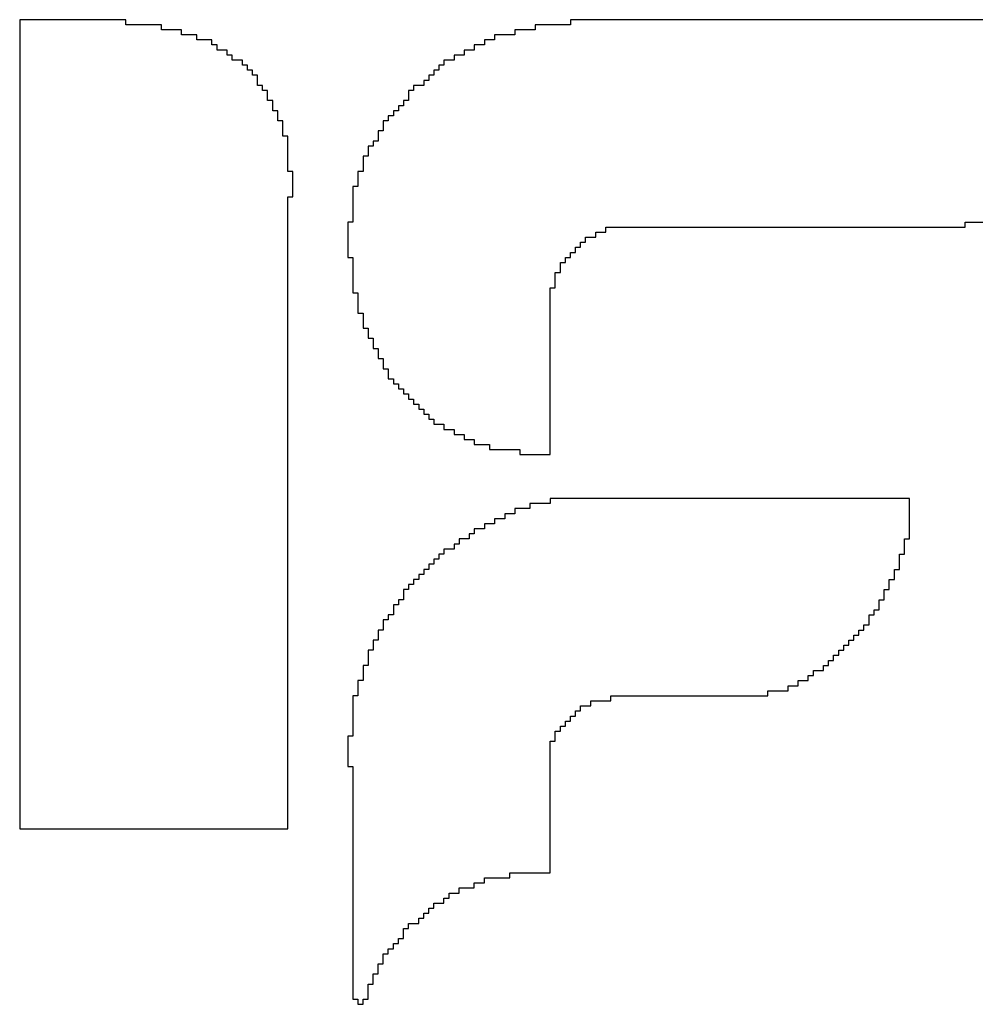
# Model space of a CAD drawing. Header units: millimetres. Extents: x -1.5 to 11.1, y -3 to 5.
# Tile 165 of 256: x 0.5754 to 0.6625, y 2.5474 to 2.6371. Entities that reach past the tile are written whole.
import ezdxf

# ---------------------------------------------------------------- set-up
doc = ezdxf.new("R2010")
doc.units = ezdxf.units.MM
doc.header["$MEASUREMENT"] = 0
doc.layers.add('BottomOverlay', color=7, linetype='Continuous', true_color=0x999900)

# ---------------------------------------------------------------- blocks, each defined once
blk = doc.blocks.new('GRF_2021_F____B_16')
at = {"layer": 'BottomOverlay'}
for p, q in [((-0.006727, 0.052184), (-0.007188, 0.052184)), ((-0.007188, 0.052184), (-0.007188, 0.051723)), ((-0.006266, 0.052645), (-0.006727, 0.052645)), ((-0.006727, 0.052645), (-0.006727, 0.052184)), ((-0.006266, 0.052184), (-0.006266, 0.052645)), ((-0.005805, 0.052184), (-0.006266, 0.052184)), ((-0.005805, 0.051723), (-0.005805, 0.052184)), ((-0.007188, 0.051723), (-0.007188, 0.051262)), ((-0.007188, 0.051262), (-0.007188, 0.050801)), ((-0.005805, 0.051262), (-0.005805, 0.051723)), ((-0.005805, 0.050801), (-0.005805, 0.051262)), ((-0.007188, 0.050801), (-0.007649, 0.050801)), ((-0.007649, 0.050801), (-0.007649, 0.05034)), ((-0.007649, 0.05034), (-0.007649, 0.049879)), ((-0.005805, 0.05034), (-0.005805, 0.050801)), ((-0.005805, 0.049879), (-0.005805, 0.05034)), ((-0.007649, 0.049879), (-0.00811, 0.049879)), ((-0.00811, 0.049879), (-0.00811, 0.049418)), ((-0.00811, 0.049418), (-0.00811, 0.048957)), ((-0.005805, 0.049418), (-0.005805, 0.049879)), ((-0.005805, 0.048957), (-0.005805, 0.049418)), ((-0.00811, 0.048957), (-0.008571, 0.048957)), ((-0.008571, 0.048957), (-0.008571, 0.048496)), ((-0.008571, 0.048496), (-0.008571, 0.048035)), ((-0.005805, 0.048496), (-0.005805, 0.048957)), ((-0.005805, 0.048035), (-0.005805, 0.048496)), ((-0.008571, 0.048035), (-0.009032, 0.048035)), ((-0.009032, 0.048035), (-0.009032, 0.047573)), ((-0.005805, 0.047573), (-0.005805, 0.048035)), ((-0.009493, 0.047112), (-0.009954, 0.047112)), ((-0.009954, 0.047112), (-0.009954, 0.046651)), ((-0.009032, 0.047573), (-0.009493, 0.047573)), ((-0.009493, 0.047573), (-0.009493, 0.047112)), ((-0.005805, 0.047112), (-0.005805, 0.047573)), ((-0.005805, 0.046651), (-0.005805, 0.047112)), ((-0.009954, 0.046651), (-0.010415, 0.046651)), ((-0.010415, 0.046651), (-0.010415, 0.04619)), ((-0.010415, 0.04619), (-0.010415, 0.045729)), ((-0.005805, 0.04619), (-0.005805, 0.046651)), ((-0.005805, 0.045729), (-0.005805, 0.04619)), ((-0.010877, 0.045268), (-0.011799, 0.045268)), ((-0.011799, 0.045268), (-0.011799, 0.044807)), ((-0.010415, 0.045729), (-0.010877, 0.045729)), ((-0.010877, 0.045729), (-0.010877, 0.045268)), ((-0.005805, 0.045268), (-0.005805, 0.045729)), ((-0.005805, 0.044807), (-0.005805, 0.045268)), ((-0.01226, 0.044346), (-0.012721, 0.044346)), ((-0.012721, 0.044346), (-0.012721, 0.043885)), ((-0.011799, 0.044807), (-0.01226, 0.044807)), ((-0.01226, 0.044807), (-0.01226, 0.044346)), ((-0.005805, 0.044346), (-0.005805, 0.044807)), ((-0.005805, 0.043885), (-0.005805, 0.044346)), ((-0.013182, 0.043424), (-0.014104, 0.043424)), ((-0.014104, 0.043424), (-0.014104, 0.042963)), ((-0.012721, 0.043885), (-0.013182, 0.043885)), ((-0.013182, 0.043885), (-0.013182, 0.043424)), ((-0.005805, 0.043424), (-0.005805, 0.043885)), ((-0.005805, 0.042963), (-0.005805, 0.043424)), ((-0.014565, 0.042501), (-0.015488, 0.042501)), ((-0.015488, 0.042501), (-0.015487, 0.04204)), ((-0.014104, 0.042963), (-0.014565, 0.042963)), ((-0.014565, 0.042963), (-0.014565, 0.042501)), ((-0.005805, 0.042501), (-0.005805, 0.042963)), ((-0.005805, 0.04204), (-0.005805, 0.042501)), ((-0.016871, 0.041579), (-0.017793, 0.041579)), ((-0.017793, 0.041579), (-0.017793, 0.041118)), ((-0.015487, 0.04204), (-0.016871, 0.04204)), ((-0.016871, 0.04204), (-0.016871, 0.041579)), ((-0.005805, 0.041579), (-0.005805, 0.04204)), ((-0.005805, 0.041118), (-0.005805, 0.041579)), ((-0.020098, 0.040657), (-0.023787, 0.040657)), ((-0.023787, 0.040657), (-0.023787, 0.040196)), ((-0.017793, 0.041118), (-0.020098, 0.041118)), ((-0.020098, 0.041118), (-0.020098, 0.040657)), ((-0.005805, 0.040657), (-0.005805, 0.041118)), ((-0.005805, 0.040196), (-0.005805, 0.040657)), ((-0.023787, 0.040196), (-0.023787, 0.039735)), ((-0.023787, 0.039735), (-0.023787, 0.039274)), ((-0.005805, 0.039735), (-0.005805, 0.040196)), ((-0.005805, 0.039274), (-0.005805, 0.039735)), ((-0.023787, 0.039274), (-0.023787, 0.038813)), ((-0.023787, 0.038813), (-0.023787, 0.038352)), ((-0.005805, 0.038813), (-0.005805, 0.039274)), ((-0.005805, 0.038352), (-0.005805, 0.038813)), ((-0.023787, 0.038352), (-0.023787, 0.037891)), ((-0.023787, 0.037891), (-0.023787, 0.037429)), ((-0.005805, 0.037891), (-0.005805, 0.038352)), ((-0.005805, 0.037429), (-0.005805, 0.037891)), ((-0.023787, 0.037429), (-0.023787, 0.036968)), ((-0.023787, 0.036968), (-0.023787, 0.036507)), ((-0.005805, 0.036968), (-0.005805, 0.037429)), ((-0.005805, 0.036507), (-0.005805, 0.036968)), ((-0.023787, 0.036507), (-0.023787, 0.036046)), ((-0.023787, 0.036046), (-0.023787, 0.035585)), ((-0.005805, 0.036046), (-0.005805, 0.036507)), ((-0.005805, 0.035585), (-0.005805, 0.036046)), ((0.024555, 0.036657), (0.000117, 0.036657)), ((0.000117, 0.036657), (0.000117, 0.036196)), ((0.000117, 0.036196), (0.000117, 0.035735)), ((0.024555, 0.036196), (0.024555, 0.036657)), ((0.024555, 0.035735), (0.024555, 0.036196)), ((-0.023787, 0.035585), (-0.023787, 0.035124)), ((-0.023787, 0.035124), (-0.023787, 0.034663)), ((-0.005805, 0.035124), (-0.005805, 0.035585)), ((-0.005805, 0.034663), (-0.005805, 0.035124)), ((0.000117, 0.035735), (0.000117, 0.035274)), ((0.000117, 0.035274), (0.000117, 0.034813)), ((0.024555, 0.035274), (0.024555, 0.035735)), ((0.024555, 0.034813), (0.024555, 0.035274)), ((-0.023787, 0.034663), (-0.023787, 0.034202)), ((-0.023787, 0.034202), (-0.023787, 0.033741)), ((-0.005805, 0.034202), (-0.005805, 0.034663)), ((-0.005805, 0.033741), (-0.005805, 0.034202)), ((0.000117, 0.034813), (0.000117, 0.034352)), ((0.000117, 0.034352), (0.000117, 0.03389)), ((0.024555, 0.034352), (0.024555, 0.034813)), ((0.024555, 0.03389), (0.024555, 0.034352)), ((-0.023787, 0.033741), (-0.023787, 0.033279)), ((-0.023787, 0.033279), (-0.023787, 0.032819)), ((-0.005805, 0.033279), (-0.005805, 0.033741)), ((-0.005805, 0.032819), (-0.005805, 0.033279)), ((0.000117, 0.03389), (0.000117, 0.033429)), ((0.000117, 0.033429), (0.000117, 0.032968)), ((0.024555, 0.033429), (0.024555, 0.03389)), ((0.024555, 0.032968), (0.024555, 0.033429)), ((-0.023787, 0.032819), (-0.023787, 0.032357)), ((-0.023787, 0.032357), (-0.023787, 0.031896)), ((-0.005805, 0.032357), (-0.005805, 0.032819)), ((-0.005805, 0.031896), (-0.005805, 0.032357)), ((0.000117, 0.032968), (0.000117, 0.032507)), ((0.000117, 0.032507), (0.000117, 0.032046)), ((0.024555, 0.032507), (0.024555, 0.032968)), ((0.024555, 0.032046), (0.024555, 0.032507)), ((-0.023787, 0.031896), (-0.023787, 0.031435)), ((-0.023787, 0.031435), (-0.023787, 0.030974)), ((-0.005805, 0.031435), (-0.005805, 0.031896)), ((-0.005805, 0.030974), (-0.005805, 0.031435)), ((0.000117, 0.032046), (0.000117, 0.031585)), ((0.000117, 0.031585), (0.000117, 0.031124)), ((0.024555, 0.031585), (0.024555, 0.032046)), ((0.024555, 0.031124), (0.024555, 0.031585)), ((-0.023787, 0.030974), (-0.023787, 0.030513)), ((-0.005344, 0.030974), (-0.005805, 0.030974)), ((-0.005344, 0.030513), (-0.005344, 0.030974)), ((0.000117, 0.031124), (0.000117, 0.030663)), ((0.000117, 0.030663), (0.000117, 0.030202)), ((0.024555, 0.030663), (0.024555, 0.031124)), ((0.024555, 0.030202), (0.024555, 0.030663)), ((-0.023787, 0.030513), (-0.023787, 0.030052)), ((-0.023787, 0.030052), (-0.023787, 0.029591)), ((-0.005344, 0.030052), (-0.005344, 0.030513)), ((-0.005344, 0.029591), (-0.005344, 0.030052)), ((0.000117, 0.030202), (0.000117, 0.029741)), ((0.000117, 0.029741), (0.000117, 0.029279)), ((0.024555, 0.029741), (0.024555, 0.030202)), ((0.024555, 0.029279), (0.024555, 0.029741)), ((-0.023787, 0.029591), (-0.023787, 0.02913)), ((-0.023787, 0.02913), (-0.023787, 0.028669)), ((-0.005344, 0.02913), (-0.005344, 0.029591)), ((-0.005344, 0.028669), (-0.005344, 0.02913)), ((0.000117, 0.029279), (0.000117, 0.028819)), ((0.000117, 0.028819), (0.000117, 0.028358)), ((0.024555, 0.028819), (0.024555, 0.029279)), ((0.024555, 0.028357), (0.024555, 0.028819)), ((-0.023787, 0.028669), (-0.024248, 0.028669)), ((-0.024248, 0.028669), (-0.024248, 0.028207)), ((-0.024248, 0.028207), (-0.024248, 0.027746)), ((-0.005805, 0.027746), (-0.005805, 0.028207)), ((-0.005805, 0.028207), (-0.005344, 0.028207)), ((-0.005344, 0.028207), (-0.005344, 0.028669)), ((0.000117, 0.028358), (0.000117, 0.027896)), ((0.000117, 0.027896), (0.000117, 0.027435)), ((0.024555, 0.027896), (0.024555, 0.028357)), ((0.024555, 0.027435), (0.024555, 0.027896)), ((-0.024709, 0.027285), (-0.025171, 0.027285)), ((-0.025171, 0.027285), (-0.025171, 0.026824)), ((-0.024248, 0.027746), (-0.024709, 0.027746)), ((-0.024709, 0.027746), (-0.024709, 0.027285)), ((-0.005805, 0.027285), (-0.005805, 0.027746)), ((-0.005805, 0.026824), (-0.005805, 0.027285)), ((0.000117, 0.027435), (0.000117, 0.026974)), ((0.000117, 0.026974), (0.000117, 0.026513)), ((0.024555, 0.026974), (0.024555, 0.027435)), ((0.024555, 0.026513), (0.024555, 0.026974)), ((-0.025632, 0.026363), (-0.026093, 0.026363)), ((-0.026093, 0.026363), (-0.026093, 0.025902)), ((-0.025171, 0.026824), (-0.025632, 0.026824)), ((-0.025632, 0.026824), (-0.025632, 0.026363)), ((-0.005805, 0.026363), (-0.005805, 0.026824)), ((-0.005805, 0.025902), (-0.005805, 0.026363)), ((0.000117, 0.026513), (0.000117, 0.026052)), ((0.000117, 0.026052), (0.000117, 0.025591)), ((0.024555, 0.026052), (0.024555, 0.026513)), ((0.024555, 0.025591), (0.024555, 0.026052)), ((-0.026554, 0.025441), (-0.027476, 0.025441)), ((-0.027476, 0.025441), (-0.027476, 0.02498)), ((-0.026093, 0.025902), (-0.026554, 0.025902)), ((-0.026554, 0.025902), (-0.026554, 0.025441)), ((-0.005805, 0.025441), (-0.005805, 0.025902)), ((-0.005805, 0.02498), (-0.005805, 0.025441)), ((0.000117, 0.025591), (0.000117, 0.02513)), ((0.024555, 0.02513), (0.024555, 0.025591)), ((-0.02932, 0.024519), (-0.043614, 0.024519)), ((-0.043614, 0.024519), (-0.043614, 0.024058)), ((-0.027476, 0.02498), (-0.02932, 0.02498)), ((-0.02932, 0.02498), (-0.02932, 0.024519)), ((-0.006266, 0.024058), (-0.006266, 0.024519)), ((-0.006266, 0.024519), (-0.005805, 0.024519)), ((-0.005805, 0.024519), (-0.005805, 0.02498)), ((0.000117, 0.02513), (0.000117, 0.024669)), ((0.000117, 0.024669), (0.000117, 0.024207)), ((0.024555, 0.024669), (0.024555, 0.02513)), ((0.024555, 0.024207), (0.024555, 0.024669)), ((-0.045459, 0.023597), (-0.046381, 0.023597)), ((-0.046381, 0.023597), (-0.046381, 0.023135)), ((-0.043614, 0.024058), (-0.045459, 0.024058)), ((-0.045459, 0.024058), (-0.045459, 0.023597)), ((-0.006266, 0.023597), (-0.006266, 0.024058)), ((-0.006266, 0.023135), (-0.006266, 0.023597)), ((0.000117, 0.024207), (0.000117, 0.023746)), ((0.000117, 0.023746), (0.000117, 0.023285)), ((0.024555, 0.023746), (0.024555, 0.024207)), ((0.024555, 0.023285), (0.024555, 0.023746)), ((-0.047303, 0.022674), (-0.047764, 0.022674)), ((-0.047764, 0.022674), (-0.047764, 0.022213)), ((-0.046381, 0.023135), (-0.047303, 0.023135)), ((-0.047303, 0.023135), (-0.047303, 0.022674)), ((-0.006727, 0.022674), (-0.006727, 0.023135)), ((-0.006727, 0.023135), (-0.006266, 0.023135)), ((-0.006727, 0.022213), (-0.006727, 0.022674)), ((0.000117, 0.023285), (0.000117, 0.022824)), ((0.000117, 0.022824), (0.000117, 0.022363)), ((0.024555, 0.022824), (0.024555, 0.023285)), ((0.024555, 0.022363), (0.024555, 0.022824)), ((-0.048686, 0.021752), (-0.049147, 0.021752)), ((-0.049147, 0.021752), (-0.049147, 0.021291)), ((-0.047764, 0.022213), (-0.048686, 0.022213)), ((-0.048686, 0.022213), (-0.048686, 0.021752)), ((-0.007188, 0.021291), (-0.007188, 0.021752)), ((-0.007188, 0.021752), (-0.006727, 0.021752)), ((-0.006727, 0.021752), (-0.006727, 0.022213)), ((0.000117, 0.022363), (0.000117, 0.021902)), ((0.000117, 0.021902), (0.000117, 0.021441)), ((0.024555, 0.021902), (0.024555, 0.022363)), ((0.024555, 0.021441), (0.024555, 0.021902)), ((-0.049609, 0.02083), (-0.05007, 0.02083)), ((-0.05007, 0.02083), (-0.05007, 0.020369)), ((-0.049147, 0.021291), (-0.049609, 0.021291)), ((-0.049609, 0.021291), (-0.049609, 0.02083)), ((-0.007188, 0.02083), (-0.007188, 0.021291)), ((-0.007188, 0.020369), (-0.007188, 0.02083)), ((0.000117, 0.021441), (0.000117, 0.02098)), ((0.000117, 0.02098), (0.000117, 0.020519)), ((0.024555, 0.02098), (0.024555, 0.021441)), ((0.024555, 0.020519), (0.024555, 0.02098)), ((-0.050531, 0.019908), (-0.050992, 0.019908)), ((-0.050992, 0.019908), (-0.050992, 0.019447)), ((-0.05007, 0.020369), (-0.050531, 0.020369)), ((-0.050531, 0.020369), (-0.050531, 0.019908)), ((-0.007649, 0.019908), (-0.007649, 0.020369)), ((-0.007649, 0.020369), (-0.007188, 0.020369)), ((-0.007649, 0.019447), (-0.007649, 0.019908)), ((0.000117, 0.020519), (0.000117, 0.020058)), ((0.000117, 0.020058), (0.000117, 0.019596)), ((0.024555, 0.020058), (0.024555, 0.020519)), ((0.024555, 0.019597), (0.024555, 0.020058)), ((-0.051453, 0.018986), (-0.051914, 0.018986)), ((-0.051914, 0.018986), (-0.051914, 0.018524)), ((-0.050992, 0.019447), (-0.051453, 0.019447)), ((-0.051453, 0.019447), (-0.051453, 0.018986)), ((-0.00811, 0.018986), (-0.00811, 0.019447)), ((-0.00811, 0.019447), (-0.007649, 0.019447)), ((-0.00811, 0.018524), (-0.00811, 0.018986)), ((0.000117, 0.019596), (0.000117, 0.019135)), ((0.000117, 0.019135), (0.000117, 0.018674)), ((0.024555, 0.019135), (0.024555, 0.019597)), ((0.024555, 0.018674), (0.024555, 0.019135)), ((-0.052375, 0.018063), (-0.052836, 0.018063)), ((-0.052836, 0.018063), (-0.052836, 0.017602)), ((-0.051914, 0.018524), (-0.052375, 0.018524)), ((-0.052375, 0.018524), (-0.052375, 0.018063)), ((-0.008571, 0.018063), (-0.008571, 0.018524)), ((-0.008571, 0.018524), (-0.00811, 0.018524)), ((-0.008571, 0.017602), (-0.008571, 0.018063)), ((0.000117, 0.018674), (0.000117, 0.018213)), ((0.000117, 0.018213), (0.000117, 0.017752)), ((0.024555, 0.018213), (0.024555, 0.018674)), ((0.024555, 0.017752), (0.024555, 0.018213)), ((-0.052836, 0.017141), (-0.053297, 0.017141)), ((-0.053297, 0.017141), (-0.053297, 0.01668)), ((-0.052836, 0.017602), (-0.052836, 0.017141)), ((-0.009493, 0.01668), (-0.009493, 0.017141)), ((-0.009493, 0.017141), (-0.009032, 0.017141)), ((-0.009032, 0.017141), (-0.009032, 0.017602)), ((-0.009032, 0.017602), (-0.008571, 0.017602)), ((0.000117, 0.017752), (0.000117, 0.017291)), ((0.000117, 0.017291), (0.000117, 0.01683)), ((0.024555, 0.017291), (0.024555, 0.017752)), ((0.024555, 0.01683), (0.024555, 0.017291)), ((-0.053297, 0.01668), (-0.053759, 0.01668)), ((-0.053759, 0.01668), (-0.053759, 0.016219)), ((-0.053759, 0.016219), (-0.053759, 0.015758)), ((-0.009954, 0.015758), (-0.009954, 0.016219)), ((-0.009954, 0.016219), (-0.009493, 0.016219)), ((-0.009493, 0.016219), (-0.009493, 0.01668)), ((0.000117, 0.01683), (0.000117, 0.016369)), ((0.000117, 0.016369), (0.000117, 0.015908)), ((0.024555, 0.016369), (0.024555, 0.01683)), ((0.024555, 0.015908), (0.024555, 0.016369)), ((-0.053759, 0.015758), (-0.05422, 0.015758)), ((-0.05422, 0.015758), (-0.05422, 0.015297)), ((-0.05422, 0.015297), (-0.05422, 0.014836)), ((-0.010415, 0.015297), (-0.010415, 0.015758)), ((-0.010415, 0.015758), (-0.009954, 0.015758)), ((-0.010415, 0.014836), (-0.010415, 0.015297)), ((0.000117, 0.015908), (0.000117, 0.015447)), ((0.000117, 0.015447), (0.000117, 0.014986)), ((0.024555, 0.015447), (0.024555, 0.015908)), ((0.024555, 0.014986), (0.024555, 0.015447)), ((-0.05422, 0.014836), (-0.054681, 0.014836)), ((-0.054681, 0.014836), (-0.054681, 0.014375)), ((-0.054681, 0.014375), (-0.054681, 0.013914)), ((-0.011338, 0.013914), (-0.011338, 0.014375)), ((-0.011338, 0.014375), (-0.010877, 0.014375)), ((-0.010877, 0.014375), (-0.010877, 0.014836)), ((-0.010877, 0.014836), (-0.010415, 0.014836)), ((0.000117, 0.014986), (0.000117, 0.014524)), ((0.000117, 0.014524), (0.000117, 0.014063)), ((0.024555, 0.014524), (0.024555, 0.014986)), ((0.024555, 0.014063), (0.024555, 0.014524)), ((-0.054681, 0.013914), (-0.055142, 0.013914)), ((-0.055142, 0.013914), (-0.055142, 0.013452)), ((-0.011799, 0.013452), (-0.011799, 0.013914)), ((-0.011799, 0.013914), (-0.011338, 0.013914)), ((0.000117, 0.014063), (0.000117, 0.013602)), ((0.000117, 0.013602), (0.000117, 0.013141)), ((0.024555, 0.013602), (0.024555, 0.014063)), ((0.024555, 0.013141), (0.024555, 0.013602)), ((-0.055142, 0.012991), (-0.055603, 0.012991)), ((-0.055603, 0.012991), (-0.055603, 0.01253)), ((-0.055142, 0.013452), (-0.055142, 0.012991)), ((-0.012721, 0.01253), (-0.012721, 0.012991)), ((-0.012721, 0.012991), (-0.01226, 0.012991)), ((-0.01226, 0.012991), (-0.01226, 0.013452)), ((-0.01226, 0.013452), (-0.011799, 0.013452)), ((0.000117, 0.013141), (0.000117, 0.01268)), ((0.000117, 0.01268), (0.000117, 0.012219)), ((0.024555, 0.01268), (0.024555, 0.013141)), ((0.024555, 0.012219), (0.024555, 0.01268)), ((-0.055603, 0.01253), (-0.055603, 0.012069)), ((-0.055603, 0.012069), (-0.055603, 0.011608)), ((-0.013643, 0.011608), (-0.013643, 0.012069)), ((-0.013643, 0.012069), (-0.013182, 0.012069)), ((-0.013182, 0.012069), (-0.013182, 0.01253)), ((-0.013182, 0.01253), (-0.012721, 0.01253)), ((0.000117, 0.012219), (0.000117, 0.011758)), ((0.000117, 0.011758), (0.000117, 0.011297)), ((0.024555, 0.011758), (0.024555, 0.012219)), ((0.024555, 0.011297), (0.024555, 0.011758)), ((-0.055603, 0.011608), (-0.056064, 0.011608)), ((-0.056064, 0.011608), (-0.056064, 0.011147)), ((-0.056064, 0.011147), (-0.056064, 0.010686)), ((-0.015026, 0.010686), (-0.015026, 0.011147)), ((-0.015026, 0.011147), (-0.014104, 0.011147)), ((-0.014104, 0.011147), (-0.014104, 0.011608)), ((-0.014104, 0.011608), (-0.013643, 0.011608)), ((0.000117, 0.011297), (0.000117, 0.010836)), ((0.000117, 0.010836), (0.000117, 0.010375)), ((0.024555, 0.010836), (0.024555, 0.011297)), ((0.024555, 0.010375), (0.024555, 0.010836)), ((-0.056064, 0.010225), (-0.056525, 0.010225)), ((-0.056525, 0.010225), (-0.056525, 0.009764)), ((-0.056064, 0.010686), (-0.056064, 0.010225)), ((-0.01641, 0.009764), (-0.01641, 0.010225)), ((-0.01641, 0.010225), (-0.015488, 0.010225)), ((-0.015488, 0.010225), (-0.015488, 0.010686)), ((-0.015488, 0.010686), (-0.015026, 0.010686)), ((0.000117, 0.010375), (0.000117, 0.009914)), ((0.000117, 0.009914), (0.000117, 0.009453)), ((0.024555, 0.009914), (0.024555, 0.010375)), ((0.024555, 0.009453), (0.024555, 0.009914)), ((-0.056525, 0.009764), (-0.056525, 0.009303)), ((-0.056525, 0.009303), (-0.056525, 0.008842)), ((-0.017793, 0.008842), (-0.017793, 0.009303)), ((-0.017793, 0.009303), (-0.016871, 0.009303)), ((-0.016871, 0.009303), (-0.016871, 0.009764)), ((-0.016871, 0.009764), (-0.01641, 0.009764)), ((0.000117, 0.009453), (0.000117, 0.008991)), ((0.000117, 0.008991), (0.000117, 0.00853)), ((0.024555, 0.008991), (0.024555, 0.009453)), ((0.024555, 0.00853), (0.024555, 0.008991)), ((-0.056525, 0.008842), (-0.056525, 0.00838)), ((-0.056525, 0.00838), (-0.056525, 0.007919)), ((-0.019637, 0.007919), (-0.019637, 0.00838)), ((-0.019637, 0.00838), (-0.018715, 0.00838)), ((-0.018715, 0.00838), (-0.018715, 0.008842)), ((-0.018715, 0.008842), (-0.017793, 0.008842)), ((0.000117, 0.00853), (0.000117, 0.008069)), ((0.024555, 0.008069), (0.024555, 0.00853)), ((-0.056525, 0.007919), (-0.056525, 0.007458)), ((-0.056525, 0.007458), (-0.056525, 0.006997)), ((-0.021943, 0.006997), (-0.021943, 0.007458)), ((-0.021943, 0.007458), (-0.02056, 0.007458)), ((-0.02056, 0.007458), (-0.02056, 0.007919)), ((-0.02056, 0.007919), (-0.019637, 0.007919)), ((0.000117, 0.008069), (0.000117, 0.007608)), ((0.000117, 0.007608), (0.000117, 0.007147)), ((0.024555, 0.007608), (0.024555, 0.008069)), ((0.024555, 0.007147), (0.024555, 0.007608)), ((-0.056525, 0.006997), (-0.056525, 0.006536)), ((-0.056525, 0.006536), (-0.023787, 0.006536)), ((-0.023787, 0.006536), (-0.023787, 0.006997)), ((-0.023787, 0.006997), (-0.021943, 0.006997)), ((0.000117, 0.007147), (0.000117, 0.006686)), ((0.000117, 0.006686), (0.000117, 0.006225)), ((0.024555, 0.006686), (0.024555, 0.007147)), ((0.024555, 0.006225), (0.024555, 0.006686)), ((0.000117, 0.006225), (0.000117, 0.005764)), ((0.000117, 0.005764), (0.000117, 0.005303)), ((0.024555, 0.005764), (0.024555, 0.006225)), ((0.024555, 0.005303), (0.024555, 0.005764)), ((0.000117, 0.005303), (0.000117, 0.004842)), ((0.000117, 0.004842), (0.000117, 0.00438)), ((0.024555, 0.004842), (0.024555, 0.005303)), ((0.024555, 0.00438), (0.024555, 0.004842)), ((0.000117, 0.00438), (0.000117, 0.003919)), ((0.000117, 0.003919), (0.000117, 0.003458)), ((0.024555, 0.003919), (0.024555, 0.00438)), ((0.024555, 0.003458), (0.024555, 0.003919)), ((0.000117, 0.003458), (0.000117, 0.002997)), ((0.000117, 0.002997), (0.000117, 0.002536)), ((0.024555, 0.002997), (0.024555, 0.003458)), ((0.024555, 0.002536), (0.024555, 0.002997)), ((-0.021021, 0.002536), (-0.023787, 0.002536)), ((-0.023787, 0.002536), (-0.023787, 0.002075)), ((-0.023787, 0.002075), (-0.023787, 0.001614)), ((-0.021021, 0.002075), (-0.021021, 0.002536)), ((-0.018254, 0.002075), (-0.021021, 0.002075)), ((-0.018254, 0.001614), (-0.018254, 0.002075)), ((0.000117, 0.002536), (0.000117, 0.002075)), ((0.000117, 0.002075), (0.000117, 0.001614)), ((0.024555, 0.002075), (0.024555, 0.002536)), ((0.024555, 0.001614), (0.024555, 0.002075)), ((-0.023787, 0.001614), (-0.023787, 0.001153)), ((-0.023787, 0.001153), (-0.023787, 0.000692)), ((-0.016871, 0.001614), (-0.018254, 0.001614)), ((-0.016871, 0.001153), (-0.016871, 0.001614)), ((-0.015949, 0.001153), (-0.016871, 0.001153)), ((-0.015949, 0.000692), (-0.015949, 0.001153)), ((0.000117, 0.001614), (0.000117, 0.001153)), ((0.000117, 0.001153), (0.000117, 0.000692)), ((0.024555, 0.001153), (0.024555, 0.001614)), ((0.024555, 0.000692), (0.024555, 0.001153)), ((-0.023787, 0.000692), (-0.023787, 0.000231)), ((-0.023787, 0.000231), (-0.023787, -0.00023)), ((-0.015026, 0.000692), (-0.015949, 0.000692)), ((-0.015026, 0.000231), (-0.015026, 0.000692)), ((-0.014104, 0.000231), (-0.015026, 0.000231)), ((-0.014104, -0.00023), (-0.014104, 0.000231)), ((0.000117, 0.000692), (0.000117, 0.000231)), ((0.000117, 0.000231), (0.000117, -0.00023)), ((0.024555, 0.000231), (0.024555, 0.000692)), ((0.024555, -0.00023), (0.024555, 0.000231)), ((-0.023787, -0.00023), (-0.023787, -0.000692)), ((-0.023787, -0.000692), (-0.023787, -0.001153)), ((-0.013182, -0.00023), (-0.014104, -0.00023)), ((-0.013182, -0.000692), (-0.013182, -0.00023)), ((-0.012721, -0.000692), (-0.013182, -0.000692)), ((-0.012721, -0.001153), (-0.012721, -0.000692)), ((0.000117, -0.00023), (0.000117, -0.000692)), ((0.000117, -0.000692), (0.000117, -0.001153)), ((0.024555, -0.000692), (0.024555, -0.00023)), ((0.024555, -0.001153), (0.024555, -0.000692)), ((-0.023787, -0.001153), (-0.023787, -0.001614)), ((-0.023787, -0.001614), (-0.023787, -0.002075)), ((-0.01226, -0.001153), (-0.012721, -0.001153)), ((-0.01226, -0.001614), (-0.01226, -0.001153)), ((-0.011799, -0.001614), (-0.01226, -0.001614)), ((-0.011799, -0.002075), (-0.011799, -0.001614)), ((0.000117, -0.001153), (0.000117, -0.001614)), ((0.000117, -0.001614), (0.000117, -0.002075)), ((0.024555, -0.001614), (0.024555, -0.001153)), ((0.024555, -0.002075), (0.024555, -0.001614)), ((-0.023787, -0.002075), (-0.023787, -0.002536)), ((-0.023787, -0.002536), (-0.023787, -0.002997)), ((-0.011338, -0.002075), (-0.011799, -0.002075)), ((-0.011338, -0.002536), (-0.011338, -0.002075)), ((-0.010877, -0.002536), (-0.011338, -0.002536)), ((-0.010877, -0.002997), (-0.010877, -0.002536)), ((0.000117, -0.002075), (0.000117, -0.002536)), ((0.000117, -0.002536), (0.000117, -0.002997)), ((0.024555, -0.002536), (0.024555, -0.002075)), ((0.024555, -0.002997), (0.024555, -0.002536)), ((-0.023787, -0.002997), (-0.023787, -0.003458)), ((-0.023787, -0.003458), (-0.023787, -0.003919)), ((-0.010415, -0.002997), (-0.010877, -0.002997)), ((-0.010415, -0.003458), (-0.010415, -0.002997)), ((-0.009954, -0.003458), (-0.010415, -0.003458)), ((-0.009954, -0.003919), (-0.009954, -0.003458)), ((0.000117, -0.002997), (0.000117, -0.003458)), ((0.000117, -0.003458), (0.000117, -0.003919)), ((0.024555, -0.003458), (0.024555, -0.002997)), ((0.024555, -0.003919), (0.024555, -0.003458)), ((-0.023787, -0.003919), (-0.023787, -0.00438)), ((-0.023787, -0.00438), (-0.023787, -0.004842)), ((-0.009493, -0.003919), (-0.009954, -0.003919)), ((-0.009493, -0.00438), (-0.009493, -0.003919)), ((-0.009032, -0.00438), (-0.009493, -0.00438)), ((-0.009032, -0.004842), (-0.009032, -0.00438)), ((0.000117, -0.003919), (0.000117, -0.00438)), ((0.000117, -0.00438), (0.000117, -0.004842)), ((0.024555, -0.00438), (0.024555, -0.003919)), ((0.024555, -0.004842), (0.024555, -0.00438)), ((-0.023787, -0.004842), (-0.023787, -0.005303)), ((-0.023787, -0.005303), (-0.023787, -0.005764)), ((-0.009032, -0.005303), (-0.009032, -0.004842)), ((-0.008571, -0.005303), (-0.009032, -0.005303)), ((-0.008571, -0.005764), (-0.008571, -0.005303)), ((0.000117, -0.004842), (0.000117, -0.005303)), ((0.000117, -0.005303), (0.000117, -0.005764)), ((0.024555, -0.005303), (0.024555, -0.004842)), ((0.024555, -0.005764), (0.024555, -0.005303)), ((-0.023787, -0.005764), (-0.023787, -0.006225)), ((-0.023787, -0.006225), (-0.023787, -0.006686)), ((-0.008571, -0.006225), (-0.008571, -0.005764)), ((-0.00811, -0.006225), (-0.008571, -0.006225)), ((-0.00811, -0.006686), (-0.00811, -0.006225)), ((0.000117, -0.005764), (0.000117, -0.006225)), ((0.000117, -0.006225), (0.000117, -0.006686)), ((0.024555, -0.006225), (0.024555, -0.005764)), ((0.024555, -0.006686), (0.024555, -0.006225)), ((-0.023787, -0.006686), (-0.023787, -0.007147)), ((-0.023787, -0.007147), (-0.023787, -0.007608)), ((-0.00811, -0.007147), (-0.00811, -0.006686)), ((-0.007649, -0.007147), (-0.00811, -0.007147)), ((-0.007649, -0.007608), (-0.007649, -0.007147)), ((0.000117, -0.006686), (0.000117, -0.007147)), ((0.000117, -0.007147), (0.000117, -0.007608)), ((0.024555, -0.007147), (0.024555, -0.006686)), ((0.024555, -0.007608), (0.024555, -0.007147)), ((-0.023787, -0.007608), (-0.023787, -0.008069)), ((-0.023787, -0.008069), (-0.023787, -0.00853)), ((-0.007649, -0.008069), (-0.007649, -0.007608)), ((-0.007188, -0.008069), (-0.007649, -0.008069)), ((-0.007188, -0.00853), (-0.007188, -0.008069)), ((0.000117, -0.007608), (0.000117, -0.008069)), ((0.000117, -0.008069), (0.000117, -0.00853)), ((0.024555, -0.008069), (0.024555, -0.007608)), ((0.024555, -0.00853), (0.024555, -0.008069)), ((-0.023787, -0.00853), (-0.023787, -0.008991)), ((-0.007188, -0.008991), (-0.007188, -0.00853)), ((0.000117, -0.00853), (0.000117, -0.008991)), ((0.024555, -0.008991), (0.024555, -0.00853)), ((-0.023787, -0.008991), (-0.023787, -0.009452)), ((-0.023787, -0.009452), (-0.023787, -0.009914)), ((-0.006727, -0.008991), (-0.007188, -0.008991)), ((-0.006727, -0.009452), (-0.006727, -0.008991)), ((-0.006727, -0.009914), (-0.006727, -0.009452)), ((0.000117, -0.008991), (0.000117, -0.009452)), ((0.000117, -0.009452), (0.000117, -0.009914)), ((0.024555, -0.009452), (0.024555, -0.008991)), ((0.024555, -0.009914), (0.024555, -0.009452)), ((-0.023787, -0.009914), (-0.023787, -0.010375)), ((-0.023787, -0.010375), (-0.023787, -0.010836)), ((-0.006727, -0.010375), (-0.006727, -0.009914)), ((-0.006266, -0.010375), (-0.006727, -0.010375)), ((-0.006266, -0.010836), (-0.006266, -0.010375)), ((0.000117, -0.009914), (0.000117, -0.010375)), ((0.000117, -0.010375), (0.000117, -0.010836)), ((0.024555, -0.010375), (0.024555, -0.009914)), ((0.024555, -0.010836), (0.024555, -0.010375)), ((-0.023787, -0.010836), (-0.023787, -0.011297)), ((-0.023787, -0.011297), (-0.023787, -0.011758)), ((-0.006266, -0.011297), (-0.006266, -0.010836)), ((-0.006266, -0.011758), (-0.006266, -0.011297)), ((0.000117, -0.010836), (0.000117, -0.011297)), ((0.000117, -0.011297), (0.000117, -0.011758)), ((0.024555, -0.011297), (0.024555, -0.010836)), ((0.024555, -0.011758), (0.024555, -0.011297)), ((-0.023787, -0.011758), (-0.023787, -0.012219)), ((-0.023787, -0.012219), (-0.023787, -0.01268)), ((-0.006266, -0.012219), (-0.006266, -0.011758)), ((-0.005805, -0.012219), (-0.006266, -0.012219)), ((-0.005805, -0.01268), (-0.005805, -0.012219)), ((0.000117, -0.011758), (0.000117, -0.012219)), ((0.000117, -0.012219), (0.000117, -0.01268)), ((0.024555, -0.012219), (0.024555, -0.011758)), ((0.024555, -0.01268), (0.024555, -0.012219)), ((-0.023787, -0.01268), (-0.024248, -0.01268)), ((-0.024248, -0.01268), (-0.024248, -0.013141)), ((-0.024248, -0.013141), (-0.024248, -0.013602)), ((-0.005805, -0.013141), (-0.005805, -0.01268)), ((-0.005805, -0.013602), (-0.005805, -0.013141)), ((0.000117, -0.01268), (0.000117, -0.013141)), ((0.000117, -0.013141), (0.000117, -0.013602)), ((0.024555, -0.013141), (0.024555, -0.01268)), ((0.024555, -0.013602), (0.024555, -0.013141)), ((-0.024248, -0.014063), (-0.024709, -0.014063)), ((-0.024709, -0.014063), (-0.024709, -0.014524)), ((-0.024248, -0.013602), (-0.024248, -0.014063)), ((-0.005805, -0.014063), (-0.005805, -0.013602)), ((-0.005805, -0.014524), (-0.005805, -0.014063)), ((0.000117, -0.013602), (0.000117, -0.014063)), ((0.000117, -0.014063), (0.000117, -0.014524)), ((0.024555, -0.014063), (0.024555, -0.013602)), ((0.024555, -0.014524), (0.024555, -0.014063)), ((-0.024709, -0.014986), (-0.025171, -0.014986)), ((-0.025171, -0.014986), (-0.025171, -0.015447)), ((-0.024709, -0.014524), (-0.024709, -0.014986)), ((-0.005805, -0.014986), (-0.005805, -0.014524)), ((-0.005805, -0.015447), (-0.005805, -0.014986)), ((0.000117, -0.014524), (0.000117, -0.014986)), ((0.000117, -0.014986), (0.000117, -0.015447)), ((0.024555, -0.014986), (0.024555, -0.014524)), ((0.024555, -0.015447), (0.024555, -0.014986)), ((-0.025632, -0.015908), (-0.026093, -0.015908)), ((-0.026093, -0.015908), (-0.026093, -0.016369)), ((-0.025171, -0.015447), (-0.025632, -0.015447)), ((-0.025632, -0.015447), (-0.025632, -0.015908)), ((-0.005344, -0.015447), (-0.005805, -0.015447)), ((-0.005344, -0.015908), (-0.005344, -0.015447)), ((-0.005344, -0.016369), (-0.005344, -0.015908)), ((0.000117, -0.015447), (0.000117, -0.015908)), ((0.000117, -0.015908), (0.000117, -0.016369)), ((0.024555, -0.015908), (0.024555, -0.015447)), ((0.024555, -0.016369), (0.024555, -0.015908)), ((-0.026554, -0.01683), (-0.027015, -0.01683)), ((-0.027015, -0.01683), (-0.027015, -0.017291)), ((-0.026093, -0.016369), (-0.026554, -0.016369)), ((-0.026554, -0.016369), (-0.026554, -0.01683)), ((-0.005344, -0.01683), (-0.005344, -0.016369)), ((-0.005344, -0.017291), (-0.005344, -0.01683)), ((0.000117, -0.016369), (0.000117, -0.01683)), ((0.000117, -0.01683), (0.000117, -0.017291)), ((0.024555, -0.01683), (0.024555, -0.016369)), ((0.024555, -0.017291), (0.024555, -0.01683)), ((-0.027937, -0.017752), (-0.028859, -0.017752)), ((-0.028859, -0.017752), (-0.028859, -0.018213)), ((-0.027015, -0.017291), (-0.027937, -0.017291)), ((-0.027937, -0.017291), (-0.027937, -0.017752)), ((-0.005344, -0.017752), (-0.005344, -0.017291)), ((-0.005344, -0.018213), (-0.005344, -0.017752)), ((0.000117, -0.017291), (0.000117, -0.017752)), ((0.000117, -0.017752), (0.000117, -0.018213)), ((0.024555, -0.017752), (0.024555, -0.017291)), ((0.024555, -0.018213), (0.024555, -0.017752)), ((-0.061597, -0.018674), (-0.063441, -0.018674)), ((-0.028859, -0.018213), (-0.061597, -0.018213)), ((-0.061597, -0.018213), (-0.061597, -0.018674)), ((-0.005805, -0.019135), (-0.005805, -0.018674)), ((-0.005805, -0.018674), (-0.005344, -0.018674)), ((-0.005344, -0.018674), (-0.005344, -0.018213)), ((0.000117, -0.018213), (0.000117, -0.018674)), ((0.000117, -0.018674), (0.000117, -0.019135)), ((0.024555, -0.018674), (0.024555, -0.018213)), ((0.024555, -0.019135), (0.024555, -0.018674)), ((-0.005805, -0.019596), (-0.005805, -0.019135)), ((-0.005805, -0.020058), (-0.005805, -0.019596)), ((0.000117, -0.019135), (0.000117, -0.019596)), ((0.000117, -0.019596), (0.000117, -0.020058)), ((0.024555, -0.019596), (0.024555, -0.019135)), ((0.024555, -0.020058), (0.024555, -0.019596)), ((-0.005805, -0.020519), (-0.005805, -0.020058)), ((-0.005805, -0.02098), (-0.005805, -0.020519)), ((0.000117, -0.020058), (0.000117, -0.020519)), ((0.000117, -0.020519), (0.000117, -0.02098)), ((0.024555, -0.020519), (0.024555, -0.020058)), ((0.024555, -0.02098), (0.024555, -0.020519)), ((-0.005805, -0.021441), (-0.005805, -0.02098)), ((-0.005805, -0.021902), (-0.005805, -0.021441)), ((0.000117, -0.02098), (-0.000344, -0.02098)), ((-0.000344, -0.02098), (-0.000344, -0.021441)), ((-0.000344, -0.021441), (-0.000344, -0.021902)), ((0.024555, -0.021441), (0.024555, -0.02098)), ((0.024555, -0.021902), (0.024555, -0.021441)), ((-0.006266, -0.022363), (-0.006266, -0.021902)), ((-0.006266, -0.021902), (-0.005805, -0.021902)), ((-0.006266, -0.022824), (-0.006266, -0.022363)), ((-0.000344, -0.021902), (-0.000344, -0.022363)), ((-0.000344, -0.022363), (-0.000344, -0.022824)), ((0.024555, -0.022363), (0.024555, -0.021902)), ((0.024555, -0.022824), (0.024555, -0.022363)), ((-0.006727, -0.023746), (-0.006727, -0.023285)), ((-0.006727, -0.023285), (-0.006266, -0.023285)), ((-0.006266, -0.023285), (-0.006266, -0.022824)), ((-0.000344, -0.022824), (-0.000344, -0.023285)), ((-0.000344, -0.023285), (0.000117, -0.023285)), ((0.000117, -0.023285), (0.000117, -0.023746)), ((0.024555, -0.023285), (0.024555, -0.022824)), ((0.024555, -0.023746), (0.024555, -0.023285)), ((-0.006727, -0.024207), (-0.006727, -0.023746)), ((-0.006727, -0.024669), (-0.006727, -0.024207)), ((0.000117, -0.023746), (0.000117, -0.024207)), ((0.000117, -0.024207), (0.000117, -0.024669)), ((0.024555, -0.024207), (0.024555, -0.023746)), ((0.024555, -0.024669), (0.024555, -0.024207)), ((-0.007188, -0.02513), (-0.007188, -0.024669)), ((-0.007188, -0.024669), (-0.006727, -0.024669)), ((-0.007188, -0.025591), (-0.007188, -0.02513)), ((0.000117, -0.024669), (0.000117, -0.02513)), ((0.000117, -0.02513), (0.000117, -0.025591)), ((0.024555, -0.02513), (0.024555, -0.024669)), ((0.024555, -0.025591), (0.024555, -0.02513)), ((-0.007649, -0.026052), (-0.007649, -0.025591)), ((-0.007649, -0.025591), (-0.007188, -0.025591)), ((0.000117, -0.025591), (0.000117, -0.026052)), ((0.024555, -0.026052), (0.024555, -0.025591)), ((-0.00811, -0.026513), (-0.00811, -0.026052)), ((-0.00811, -0.026052), (-0.007649, -0.026052)), ((-0.00811, -0.026974), (-0.00811, -0.026513)), ((0.000117, -0.026052), (0.000117, -0.026513)), ((0.000117, -0.026513), (0.000578, -0.026513)), ((0.000578, -0.026513), (0.000578, -0.026974)), ((0.024555, -0.026513), (0.024555, -0.026052)), ((0.024555, -0.026974), (0.024555, -0.026513)), ((-0.008571, -0.027435), (-0.008571, -0.026974)), ((-0.008571, -0.026974), (-0.00811, -0.026974)), ((-0.008571, -0.027896), (-0.008571, -0.027435)), ((0.000578, -0.026974), (0.000578, -0.027435)), ((0.000578, -0.027435), (0.000578, -0.027896)), ((0.024555, -0.027435), (0.024555, -0.026974)), ((0.024555, -0.027896), (0.024555, -0.027435)), ((-0.009493, -0.028818), (-0.009493, -0.028357)), ((-0.009493, -0.028357), (-0.009032, -0.028357)), ((-0.009032, -0.028357), (-0.009032, -0.027896)), ((-0.009032, -0.027896), (-0.008571, -0.027896)), ((0.000578, -0.027896), (0.001039, -0.027896)), ((0.001039, -0.027896), (0.00104, -0.028357)), ((0.00104, -0.028357), (0.00104, -0.028818)), ((0.024555, -0.028357), (0.024555, -0.027896)), ((0.024555, -0.028818), (0.024555, -0.028357)), ((-0.010415, -0.029741), (-0.010415, -0.029279)), ((-0.010415, -0.029279), (-0.009954, -0.029279)), ((-0.009954, -0.029279), (-0.009954, -0.028818)), ((-0.009954, -0.028818), (-0.009493, -0.028818)), ((0.00104, -0.028818), (0.001501, -0.028818)), ((0.001501, -0.028818), (0.001501, -0.029279)), ((0.001501, -0.029279), (0.001501, -0.029741)), ((0.024555, -0.029279), (0.024555, -0.028818)), ((0.024555, -0.029741), (0.024555, -0.029279)), ((-0.010877, -0.030202), (-0.010877, -0.029741)), ((-0.010877, -0.029741), (-0.010415, -0.029741)), ((-0.010877, -0.030663), (-0.010877, -0.030202)), ((0.001501, -0.029741), (0.001962, -0.029741)), ((0.001962, -0.029741), (0.001962, -0.030202)), ((0.001962, -0.030202), (0.001962, -0.030663)), ((0.024555, -0.030202), (0.024555, -0.029741)), ((0.024555, -0.030663), (0.024555, -0.030202)), ((-0.01226, -0.031585), (-0.01226, -0.031124)), ((-0.01226, -0.031124), (-0.011338, -0.031124)), ((-0.011338, -0.031124), (-0.011338, -0.030663)), ((-0.011338, -0.030663), (-0.010877, -0.030663)), ((0.001962, -0.030663), (0.002423, -0.030663)), ((0.002423, -0.030663), (0.002423, -0.031124)), ((0.002423, -0.031124), (0.002884, -0.031124)), ((0.002884, -0.031124), (0.002884, -0.031585)), ((0.024555, -0.031124), (0.024555, -0.030663)), ((0.024555, -0.031585), (0.024555, -0.031124)), ((-0.013182, -0.032507), (-0.013182, -0.032046)), ((-0.013182, -0.032046), (-0.012721, -0.032046)), ((-0.012721, -0.032046), (-0.012721, -0.031585)), ((-0.012721, -0.031585), (-0.01226, -0.031585)), ((0.002884, -0.031585), (0.002884, -0.032046)), ((0.002884, -0.032046), (0.003345, -0.032046)), ((0.003345, -0.032046), (0.003345, -0.032507)), ((0.024555, -0.032046), (0.024555, -0.031585)), ((0.024555, -0.032507), (0.024555, -0.032046)), ((-0.014104, -0.033429), (-0.014104, -0.032968)), ((-0.014104, -0.032968), (-0.013643, -0.032968)), ((-0.013643, -0.032968), (-0.013643, -0.032507)), ((-0.013643, -0.032507), (-0.013182, -0.032507)), ((0.003345, -0.032507), (0.003806, -0.032507)), ((0.003806, -0.032507), (0.003806, -0.032968)), ((0.003806, -0.032968), (0.004267, -0.032968)), ((0.004267, -0.032968), (0.004267, -0.03343)), ((0.024555, -0.032968), (0.024555, -0.032507)), ((0.024555, -0.033429), (0.024555, -0.032968)), ((-0.015949, -0.034352), (-0.015949, -0.03389)), ((-0.015949, -0.03389), (-0.015026, -0.03389)), ((-0.015026, -0.03389), (-0.015026, -0.033429)), ((-0.015026, -0.033429), (-0.014104, -0.033429)), ((0.004267, -0.03343), (0.005189, -0.033429)), ((0.005189, -0.033429), (0.005189, -0.03389)), ((0.005189, -0.03389), (0.00565, -0.03389)), ((0.00565, -0.03389), (0.00565, -0.034352)), ((0.024555, -0.03389), (0.024555, -0.033429)), ((0.024555, -0.034352), (0.024555, -0.03389)), ((-0.017793, -0.035274), (-0.017793, -0.034813)), ((-0.017793, -0.034813), (-0.016871, -0.034813)), ((-0.016871, -0.034813), (-0.016871, -0.034352)), ((-0.016871, -0.034352), (-0.015949, -0.034352)), ((0.00565, -0.034352), (0.006573, -0.034352)), ((0.006573, -0.034352), (0.006573, -0.034813)), ((0.006573, -0.034813), (0.007034, -0.034813)), ((0.007034, -0.034813), (0.007034, -0.035274)), ((0.024555, -0.034813), (0.024555, -0.034352)), ((0.024555, -0.035274), (0.024555, -0.034813)), ((-0.02056, -0.036196), (-0.02056, -0.035735)), ((-0.02056, -0.035735), (-0.018715, -0.035735)), ((-0.018715, -0.035735), (-0.018715, -0.035274)), ((-0.018715, -0.035274), (-0.017793, -0.035274)), ((0.007034, -0.035274), (0.008417, -0.035274)), ((0.008417, -0.035274), (0.008417, -0.035735)), ((0.008417, -0.035735), (0.0098, -0.035735)), ((0.0098, -0.035735), (0.0098, -0.036196)), ((0.024555, -0.035735), (0.024555, -0.035274)), ((0.024555, -0.036196), (0.024555, -0.035735)), ((-0.025632, -0.037118), (-0.025632, -0.036657)), ((-0.025632, -0.036657), (-0.022404, -0.036657)), ((-0.022404, -0.036657), (-0.022404, -0.036196)), ((-0.022404, -0.036196), (-0.02056, -0.036196)), ((0.0098, -0.036196), (0.011645, -0.036196)), ((0.011645, -0.036196), (0.011645, -0.036657)), ((0.011645, -0.036657), (0.014872, -0.036657)), ((0.014872, -0.036657), (0.014872, -0.037118)), ((0.024555, -0.036657), (0.024555, -0.036196)), ((0.024555, -0.037118), (0.024555, -0.036657)), ((-0.07543, -0.037118), (-0.025632, -0.037118)), ((0.014872, -0.037118), (0.024555, -0.037118))]:
    blk.add_line(p, q, dxfattribs=at)

msp = doc.modelspace()

# ---------------------------------------------------------------- block references
at = {"rotation": 180}
msp.add_blockref('GRF_2021_F____B_16', (0.6, 2.6), dxfattribs=at)

doc.saveas('drawing.dxf')
